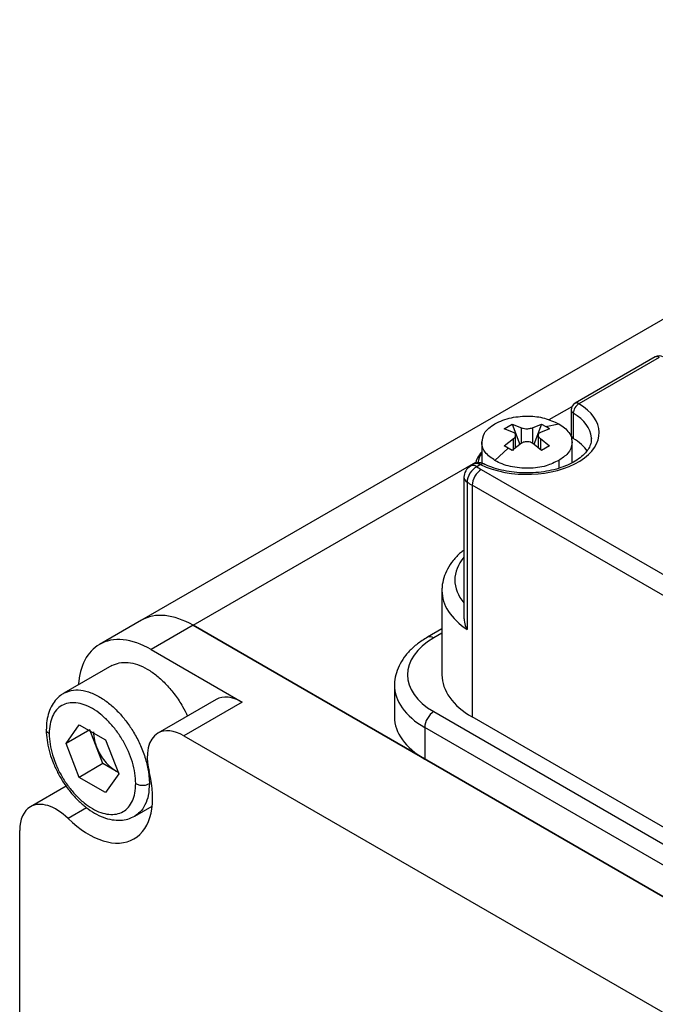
# Model space of a CAD drawing. Header units: millimetres. Extents: x -114 to 706, y -390 to 103.
# Tile 10 of 15: x 468 to 493, y -294 to -256. Entities that reach past the tile are written whole.
import ezdxf

# ---------------------------------------------------------------- set-up
doc = ezdxf.new("R2010")
doc.units = ezdxf.units.MM
doc.header["$LTSCALE"] = 0.165354
doc.layers.add('NoLayerName_001', color=7, linetype='Continuous')

msp = doc.modelspace()

# ---------------------------------------------------------------- linework, layer by layer
at = {"layer": 'NoLayerName_001', "color": 7, "linetype": 'Continuous', "lineweight": 25}
for p, q in [((514.7022, -255.2269), (472.6294, -279.5177)), ((492.5462, -269.3108), (489.4343, -271.1075)), ((492.6962, -269.3257), (489.5843, -271.1223)), ((489.3138, -271.2377), (488.4227, -271.7522)), ((489.2843, -271.3673), (489.2843, -272.3488)), ((489.3685, -271.4876), (489.3685, -272.4674)), ((486.6869, -272.0983), (486.998, -271.9187)), ((487.0462, -272.2331), (486.6869, -272.0983)), ((486.998, -271.9187), (487.3573, -272.0534)), ((486.998, -271.9187), (487.3016, -272.7011)), ((487.3573, -272.6576), (487.3573, -272.0534)), ((487.7815, -272.0534), (488.1408, -271.9187)), ((487.7815, -272.0534), (487.7815, -272.6576)), ((488.1408, -271.9187), (487.8372, -272.7011)), ((488.4519, -272.0983), (488.0927, -272.2331)), ((488.1408, -271.9187), (488.2974, -272.0059)), ((488.4519, -272.0983), (488.2974, -272.0059)), ((488.2978, -272.0035), (488.8068, -271.9013)), ((486.6869, -272.7581), (487.0462, -272.478)), ((487.0462, -272.9318), (487.0462, -272.478)), ((487.134, -272.8317), (487.134, -272.3438)), ((488.0048, -272.3438), (488.0048, -272.8317)), ((488.0927, -272.478), (488.4519, -272.7581)), ((488.0927, -272.478), (488.0927, -272.9002)), ((489.2843, -272.3232), (489.2456, -272.3456)), ((485.8194, -272.6111), (485.8194, -273.4341)), ((486.841, -272.8446), (486.332, -273.3301)), ((486.8414, -272.8465), (486.6869, -272.7581)), ((486.998, -272.9377), (486.8414, -272.8465)), ((487.3573, -272.6576), (486.998, -272.9377)), ((488.1408, -272.9377), (487.7815, -272.6576)), ((488.4519, -272.7581), (488.1408, -272.9377)), ((489.3194, -273.4136), (489.3194, -272.6111)), ((488.8068, -273.3301), (488.8068, -273.6227)), ((474.6294, -279.7158), (485.5895, -273.3879)), ((485.5179, -273.4643), (485.3812, -273.5432)), ((485.5524, -273.4491), (485.518, -273.4643)), ((485.7742, -273.4854), (485.6312, -273.568)), ((485.8016, -273.6737), (495.7011, -279.3892)), ((485.1312, -273.9763), (485.1312, -279.4415)), ((485.2533, -274.1653), (485.2533, -279.8807)), ((495.3476, -280.0016), (485.4481, -274.2861)), ((485.4481, -274.2861), (485.4481, -283.2675)), ((484.2765, -278.3686), (484.2765, -281.6346)), ((472.6294, -279.5177), (471.003, -280.4566)), ((474.6294, -279.7158), (473.003, -280.6548)), ((504.3278, -296.8622), (474.6294, -279.7158)), ((474.6294, -279.7158), (499.322, -293.9721)), ((484.2765, -279.8557), (483.7132, -280.1809)), ((484.2765, -280.0248), (483.9632, -280.2057)), ((473.003, -280.6548), (476.5304, -282.6913)), ((471.4773, -281.2781), (469.621, -282.3497)), ((482.438, -282.0428), (482.438, -283.2675)), ((475.5304, -282.5922), (473.2676, -283.8986)), ((476.5304, -282.6913), (474.2676, -283.9977)), ((471.6021, -282.9358), (471.5804, -282.9483)), ((483.9632, -283.0634), (495.7011, -289.8403)), ((495.3476, -288.983), (485.4481, -283.2675)), ((469.7103, -284.2951), (470.2206, -283.5691)), ((470.2206, -283.5691), (471.2412, -284.1584)), ((468.9446, -283.7886), (468.9417, -283.7644)), ((470.6295, -283.7644), (469.7103, -284.2951)), ((471.1399, -285.0796), (470.6295, -283.7644)), ((474.2676, -283.9977), (500.4388, -299.1076)), ((495.3476, -290.4527), (483.6096, -283.6758)), ((483.6096, -283.6758), (483.6096, -284.9005)), ((470.2206, -285.6104), (469.7103, -284.2951)), ((471.2412, -284.1584), (471.7516, -285.4736)), ((471.1399, -285.0796), (470.2206, -285.6104)), ((471.7565, -285.4356), (471.1399, -285.0796)), ((483.6096, -284.9005), (495.3476, -291.6775)), ((471.7516, -285.4736), (471.2412, -286.1996)), ((471.6502, -285.3743), (471.7303, -285.4154)), ((472.8995, -285.3706), (472.9406, -285.854)), ((469.7119, -285.9515), (468.3261, -286.7517)), ((471.2412, -286.1996), (470.2206, -285.6104)), ((470.5038, -286.7898), (469.7855, -287.2045)), ((472.371, -287.1129), (473.047, -286.7226)), ((467.9118, -317.887), (467.9118, -287.6672))]:
    msp.add_line(p, q, dxfattribs=at)
for centre, radius, start, end in [((492.6962, -269.5706), 0.3, 60.87829, 120.00001), ((489.5843, -271.3673), 0.3, 120.00001, 180), ((485.6312, -273.9763), 0.5, 120.00001, 180)]:
    msp.add_arc(centre, radius, start, end, dxfattribs=at)
for centre, major_axis, ratio, start_param, end_param in [((492.6962, -269.5706), (-0.15, 0.2598), 0.5773502, 5.497787, 6.2831853), ((487.5694, -272.2448), (2.8, 0), 0.5773504, 4.0163956, 7.0507254), ((489.5843, -271.3673), (0.3, 0), 0.5773504, 3.1415927, 3.9091327), ((489.5843, -271.3673), (0.154, 0.2574), 0.587568, 0.7944883, 2.3652846), ((489.5843, -271.3673), (-0.15, 0.2598), 0.5773502, 5.497787, 6.2831853), ((487.5694, -272.4898), (2.5, 0), 0.5773504, 0.0338659, 0.7675401), ((489.5843, -272.3471), (0.3, 0), 0.5773504, 3.1972632, 3.9091327), ((487.5694, -273.4696), (2.5, 0), 0.5773504, 0.3568774, 0.7675401), ((487.5694, -272.4898), (2.5, 0), 0.5773504, 0, 0.0338659), ((487.5694, -273.5512), (2, 0), 0.5773504, 2.6362321, 3.0602684), ((487.5694, -273.4696), (1.9, 0), 0.5773504, 2.7415712, 3.0897027), ((485.6312, -273.9763), (0.2773, 0.4161), 0.6171148, 0.8237918, 2.3945882), ((485.6312, -273.9763), (-0.25, 0.433), 0.5773502, 5.497787, 6.2831853), ((485.8016, -274.082), (0.25, 0.433), 0.5773502, 0.7853984, 2.3561947), ((488.2765, -272.2448), (3.5, 0), 0.5773504, 3.8555014, 3.9269908), ((485.7742, -273.7304), (0.1303, 0.2702), 0.5234952, 0.0018352, 0.7445195), ((485.6312, -273.9763), (0.5, 0), 0.5773504, 3.1415927, 3.8555014), ((488.2765, -272.6531), (4, 0), 0.5773504, 3.8555014, 3.9269908), ((488.2765, -277.9603), (3.5, 0), 0.5773504, 2.6875137, 3.5956716), ((488.2765, -278.3686), (4, 0), 0.5773504, 3.1415927, 3.8555014), ((474.6294, -282.9818), (-2, 3.4641), 0.5773502, 5.497787, 6.2831853), ((474.6294, -282.9818), (-2, 3.4641), 0.5773502, 5.497787, 6.2831853), ((473.003, -283.9207), (-2, 3.4641), 0.5773502, 5.497787, 6.2831853), ((486.438, -281.6346), (3.5, 0), 0.5773504, 2.3561945, 3.9269908), ((483.9632, -280.6139), (-0.25, 0.433), 0.5773502, 5.497787, 6.2831853), ((473.003, -283.9207), (-2, 3.4641), 0.5773502, 0, 0.7030422), ((488.2765, -281.6346), (4, 0), 0.5773504, 3.1415927, 3.9269908), ((486.438, -282.0428), (4, 0), 0.5773504, 3.1340178, 3.9269908), ((476.5304, -284.3243), (-1, 1.7321), 0.5773502, 5.497787, 6.2831853), ((486.438, -283.2675), (4, 0), 0.5773504, 3.1415927, 3.9269908), ((483.9632, -283.4717), (0.25, 0.433), 0.5773502, 0.7853984, 2.3561947), ((474.2676, -285.6307), (-1, 1.7321), 0.5773502, 0, 1.1162745), ((474.2676, -285.6307), (-1, 1.7321), 0.5773502, 5.497787, 6.2831853), ((470.5895, -284.966), (-1.75, 3.0311), 0.5773502, 3.1415927, 4.2578671), ((469.3261, -288.4837), (-1, 1.7321), 0.5773502, 5.1669105, 6.2831853), ((469.3261, -288.4837), (-1, 1.7321), 0.5773502, 0, 0.785398), ((470.5895, -284.966), (-1.75, 3.0311), 0.5773502, 2.0253178, 3.1415927), ((485.5895, -310.9468), (-8.75, 15.1554), 0.5773502, 3.9269906, 6.2831853)]:
    msp.add_ellipse(centre, major_axis=major_axis, ratio=ratio, start_param=start_param, end_param=end_param, dxfattribs=at)
for points, knots in [([(486.332, -271.9013), (486.4323, -271.8549), (486.6341, -271.7475), (487.079, -271.6307), (487.6245, -271.5868), (488.2591, -271.6498), (488.6206, -271.829), (488.8068, -271.9013)], [0, 0, 0, 0, 0.331624, 0.6828114, 1.3701452, 1.9678857, 2.5671014, 2.5671014, 2.5671014, 2.5671014]), ([(485.8194, -272.6191), (485.8546, -272.5028), (485.8785, -272.2878), (486.0951, -272.0553), (486.2517, -271.9592), (486.332, -271.9013)], [0, 0, 0, 0, 0.36460604, 0.62077577, 0.91787391, 0.91787391, 0.91787391, 0.91787391]), ([(487.3573, -272.0534), (487.3818, -272.0613), (487.4352, -272.0815), (487.5105, -272.0912), (487.581, -272.0931), (487.6435, -272.0894), (487.7122, -272.0785), (487.7575, -272.0612), (487.7815, -272.0534)], [0, 0, 0, 0, 0.07733469, 0.17048023, 0.22608738, 0.28882528, 0.35808845, 0.43377789, 0.43377789, 0.43377789, 0.43377789]), ([(488.8068, -271.9013), (488.8812, -271.9539), (489.0329, -272.0438), (489.2005, -272.2332), (489.3054, -272.428), (489.3116, -272.5611), (489.3194, -272.6162)], [0, 0, 0, 0, 0.2730909, 0.52429872, 0.75179575, 0.91869725, 0.91869725, 0.91869725, 0.91869725]), ([(490.0683, -272.4527), (490.0611, -272.5217), (490.0621, -272.6609), (489.9705, -272.857), (489.8315, -273.0468), (489.6291, -273.2298), (489.3679, -273.3994), (489.0573, -273.5457), (488.7052, -273.6638), (488.3205, -273.7496), (487.9139, -273.7997), (487.4969, -273.8122), (487.0817, -273.7865), (486.6804, -273.7236), (486.3114, -273.6269), (486.0564, -273.532), (485.9286, -273.4714), (485.9045, -273.4602)], [0, 0, 0, 0, 0.208265, 0.4104438, 0.6349553, 0.912389, 1.223102, 1.5666824, 1.9392548, 2.3351722, 2.7470736, 3.1666179, 3.5850173, 3.9933131, 4.3830283, 4.7277357, 4.807411, 4.807411, 4.807411, 4.807411]), ([(487.134, -272.3435), (487.1329, -272.3348), (487.1317, -272.3064), (487.1007, -272.2626), (487.0639, -272.2448), (487.0462, -272.2331)], [0, 0, 0, 0, 0.02624478, 0.08437991, 0.14824335, 0.14824335, 0.14824335, 0.14824335]), ([(487.0462, -272.478), (487.0636, -272.4618), (487.0958, -272.4369), (487.1288, -272.3899), (487.1312, -272.3578), (487.134, -272.3435)], [0, 0, 0, 0, 0.07154232, 0.12220315, 0.1659662, 0.1659662, 0.1659662, 0.1659662]), ([(487.7815, -272.6576), (487.757, -272.645), (487.7063, -272.6135), (487.6288, -272.597), (487.5577, -272.5939), (487.4947, -272.5999), (487.4246, -272.6181), (487.3813, -272.6452), (487.3573, -272.6576)], [0, 0, 0, 0, 0.08284732, 0.17758219, 0.23322054, 0.29613597, 0.36697692, 0.44812803, 0.44812803, 0.44812803, 0.44812803]), ([(488.0927, -272.2331), (488.0752, -272.2446), (488.0429, -272.2604), (488.0093, -272.3008), (488.0077, -272.3305), (488.0048, -272.344)], [0, 0, 0, 0, 0.06277209, 0.10755437, 0.14904918, 0.14904918, 0.14904918, 0.14904918]), ([(488.0048, -272.344), (488.006, -272.353), (488.0075, -272.3841), (488.0386, -272.4335), (488.0749, -272.4614), (488.0927, -272.478)], [0, 0, 0, 0, 0.02717846, 0.09245196, 0.16526304, 0.16526304, 0.16526304, 0.16526304]), ([(486.332, -273.3301), (486.2068, -273.2226), (485.9486, -273.0756), (485.8234, -272.7725), (485.8201, -272.6346), (485.8194, -272.6191)], [0, 0, 0, 0, 0.49502294, 0.86281859, 0.90920066, 0.90920066, 0.90920066, 0.90920066]), ([(489.3194, -272.6162), (489.3188, -272.6312), (489.316, -272.7857), (489.1769, -273.0887), (488.9221, -273.2354), (488.8068, -273.3301)], [0, 0, 0, 0, 0.04516673, 0.46370306, 0.91133688, 0.91133688, 0.91133688, 0.91133688]), ([(488.8068, -273.3301), (488.6428, -273.3967), (488.2808, -273.5784), (487.7506, -273.6335), (487.285, -273.6208), (486.9347, -273.5637), (486.6116, -273.4743), (486.423, -273.3731), (486.332, -273.3301)], [0, 0, 0, 0, 0.5310872, 1.2041642, 1.5687687, 1.9287417, 2.2663831, 2.568367, 2.568367, 2.568367, 2.568367]), ([(485.9063, -273.4611), (485.8918, -273.4548), (485.8309, -273.4264), (485.7161, -273.4056), (485.5955, -273.4237), (485.5361, -273.4557), (485.5179, -273.4643)], [0, 0, 0, 0, 0.04764077, 0.20136696, 0.34245992, 0.4029768, 0.4029768, 0.4029768, 0.4029768]), ([(485.7742, -273.4854), (485.734, -273.4713), (485.6643, -273.4292), (485.5862, -273.4471), (485.5524, -273.4491)], [0, 0, 0, 0, 0.12774937, 0.22923743, 0.22923743, 0.22923743, 0.22923743]), ([(485.1251, -276.7964), (485.0834, -276.8317), (484.9334, -276.9541), (484.7084, -277.1914), (484.4855, -277.5204), (484.3402, -277.8683), (484.2812, -278.1551), (484.2785, -278.3206), (484.2765, -278.3673)], [0, 0, 0, 0, 0.1637916, 0.5807261, 0.9756949, 1.349407, 1.7053127, 1.8455265, 1.8455265, 1.8455265, 1.8455265]), ([(485.1312, -279.4408), (485.1327, -279.4665), (485.1361, -279.5858), (485.1795, -279.7372), (485.2384, -279.8501), (485.2533, -279.8807)], [0, 0, 0, 0, 0.07738522, 0.35795453, 0.46006973, 0.46006973, 0.46006973, 0.46006973]), ([(483.7132, -280.1809), (483.6447, -280.2235), (483.4496, -280.3388), (483.16, -280.5644), (482.8695, -280.865), (482.6472, -281.1948), (482.5016, -281.5425), (482.4444, -281.8226), (482.4401, -281.9811), (482.4382, -282.0209)], [0, 0, 0, 0, 0.2419661, 0.6795278, 1.0964623, 1.4914311, 1.8651432, 2.2210489, 2.3406879, 2.3406879, 2.3406879, 2.3406879]), ([(471.4772, -281.2781), (471.5758, -281.2427), (471.7749, -281.1455), (472.1263, -281.1479), (472.4942, -281.2303), (472.8708, -281.4114), (473.246, -281.6735), (473.6068, -282.0141), (473.9405, -282.4157), (474.218, -282.8258), (474.3556, -283.1124), (474.4195, -283.2352)], [0, 0, 0, 0, 0.313968, 0.6533061, 1.0273844, 1.4409236, 1.8969663, 2.3963726, 2.9241056, 3.4614261, 3.8766167, 3.8766167, 3.8766167, 3.8766167]), ([(469.6242, -282.3479), (469.5814, -282.3763), (469.4553, -282.4525), (469.2808, -282.6288), (469.1189, -282.8802), (469.0076, -283.1765), (468.9487, -283.4761), (468.9462, -283.6759), (468.9417, -283.7623)], [0, 0, 0, 0, 0.1539942, 0.4409464, 0.7341086, 1.045744, 1.3846167, 1.6442642, 1.6442642, 1.6442642, 1.6442642]), ([(469.6207, -282.35), (469.7154, -282.3142), (469.9196, -282.2109), (470.2929, -282.2157), (470.6897, -282.32), (471.0826, -282.5237), (471.4493, -282.7962), (471.7774, -283.1141), (472.0723, -283.4695), (472.341, -283.8691), (472.5819, -284.323), (472.777, -284.8201), (472.8676, -285.1781), (472.8982, -285.3629), (472.8995, -285.3706)], [0, 0, 0, 0, 0.3038449, 0.6748035, 1.0853694, 1.5300875, 1.9923038, 2.452179, 2.8971434, 3.3753663, 3.8943376, 4.4356341, 4.9741, 4.9975359, 4.9975359, 4.9975359, 4.9975359]), ([(472.4103, -285.854), (472.398, -285.7182), (472.3862, -285.4381), (472.283, -285.0203), (472.1321, -284.6016), (471.9257, -284.1935), (471.6717, -283.8096), (471.3823, -283.4633), (471.0711, -283.1691), (470.7468, -282.9426), (470.422, -282.787), (470.103, -282.713), (469.8034, -282.7202), (469.5358, -282.8126), (469.3203, -282.994), (469.1685, -283.2483), (469.0705, -283.5624), (469.0639, -283.7933), (469.0516, -283.9148)], [0, 0, 0, 0, 0.4089021, 0.8383594, 1.284406, 1.7425715, 2.206621, 2.6623905, 3.0936959, 3.487551, 3.8446984, 4.167766, 4.4608308, 4.7326022, 5.0005034, 5.287656, 5.6101846, 5.9765215, 5.9765215, 5.9765215, 5.9765215]), ([(468.9417, -283.7623), (468.9425, -283.7987), (468.944, -283.9667), (468.98, -284.272), (469.0741, -284.6746), (469.2166, -285.0777), (469.4021, -285.4717), (469.6262, -285.8475), (469.8836, -286.1965), (470.1691, -286.5104), (470.4772, -286.7815), (470.8027, -287.0026), (471.1401, -287.1657), (471.4824, -287.2632), (471.8059, -287.2832), (472.1113, -287.2414), (472.2832, -287.1494), (472.3746, -287.1108)], [0, 0, 0, 0, 0.1091351, 0.5040355, 0.9186975, 1.3473336, 1.784134, 2.2230458, 2.657977, 3.0830336, 3.4935527, 3.8863075, 4.2598376, 4.613519, 4.9463617, 5.227049, 5.524763, 5.524763, 5.524763, 5.524763]), ([(469.0516, -283.9148), (469.0252, -283.8924), (468.98, -283.8664), (468.9516, -283.8157), (468.9463, -283.7944), (468.9446, -283.7886)], [0, 0, 0, 0, 0.10364251, 0.15114789, 0.16932084, 0.16932084, 0.16932084, 0.16932084]), ([(469.0516, -283.9148), (469.0639, -284.0505), (469.0756, -284.3306), (469.1789, -284.7484), (469.3297, -285.1672), (469.5362, -285.5753), (469.7901, -285.9591), (470.0795, -286.3054), (470.3908, -286.5996), (470.715, -286.8262), (471.0399, -286.9817), (471.3589, -287.0558), (471.6585, -287.0485), (471.926, -286.9562), (472.1416, -286.7747), (472.2934, -286.5205), (472.3914, -286.2063), (472.398, -285.9754), (472.4103, -285.854)], [0, 0, 0, 0, 0.4089021, 0.8383594, 1.284406, 1.7425715, 2.206621, 2.6623905, 3.0936959, 3.487551, 3.8446984, 4.167766, 4.4608308, 4.7326022, 5.0005034, 5.287656, 5.6101846, 5.9765215, 5.9765215, 5.9765215, 5.9765215]), ([(470.7663, -283.8433), (470.7803, -283.9555), (470.7849, -284.156), (470.8593, -284.3413), (470.8847, -284.422)], [0, 0, 0, 0, 0.33907528, 0.59304179, 0.59304179, 0.59304179, 0.59304179]), ([(470.8847, -284.422), (470.9213, -284.501), (470.9932, -284.6755), (471.1565, -284.9257), (471.3665, -285.1802), (471.5579, -285.3038), (471.6502, -285.3743)], [0, 0, 0, 0, 0.2612687, 0.5642474, 0.8936919, 1.241847, 1.241847, 1.241847, 1.241847]), ([(472.9406, -285.854), (472.9256, -286.0055), (472.9225, -286.2925), (472.7882, -286.671), (472.6057, -286.9537), (472.4381, -287.0611), (472.3724, -287.1121)], [0, 0, 0, 0, 0.4567238, 0.8520936, 1.1918218, 1.4414541, 1.4414541, 1.4414541, 1.4414541]), ([(472.4103, -285.854), (472.4491, -285.8692), (472.5086, -285.8996), (472.5998, -285.9141), (472.6755, -285.9191), (472.7512, -285.9141), (472.8423, -285.8996), (472.9019, -285.8692), (472.9406, -285.854)], [0, 0, 0, 0, 0.12485039, 0.19815192, 0.27513011, 0.35210829, 0.42540978, 0.55026004, 0.55026004, 0.55026004, 0.55026004])]:
    msp.add_open_spline(points, degree=3, knots=knots, dxfattribs=at)

doc.saveas('drawing.dxf')
